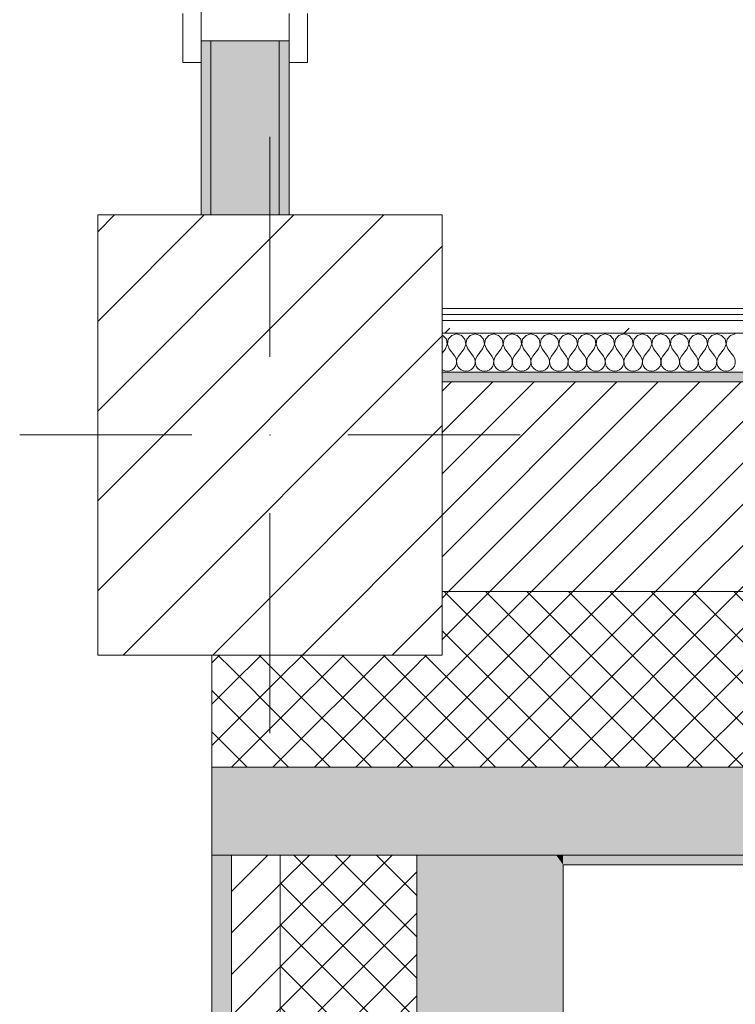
# Model space of a CAD drawing. Header units: millimetres. Extents: x -40968 to 13979, y -19284 to 4746.
# Tile 7 of 113: x -28248 to -27514, y -1842 to -833. Entities that reach past the tile are written whole.
import ezdxf

# ---------------------------------------------------------------- set-up
doc = ezdxf.new("R2010")
doc.units = ezdxf.units.MM
doc.header["$MEASUREMENT"] = 0
doc.linetypes.add('Wipeout_Contour', pattern=[1000, 0, -1000])
for name, color, linetype in [('10_ESTR_Pilars', 7, 'Continuous'), ('12_FAÇ_Façana', 7, 'Continuous'), ('Nuevo_08_E_Envans secs', 7, 'Continuous'), ('Puertas Archicad', 7, 'Continuous')]:
    doc.layers.add(name, color=color, linetype=linetype)
for name, color, linetype, lineweight in [('10_ESTR_Pilars_Pluma_Nº__20', 1, 'Continuous', 5), ('10_ESTR_Pilars_Pluma_Nº__28', 7, 'Continuous', 20), ('10_ESTR_Pilars_Pluma_Nº__42', 8, 'Continuous', 25), ('12_FAÇ_Façana_Pluma_Nº__2', 8, 'Continuous', 5), ('12_FAÇ_Façana_Pluma_Nº__7', 7, 'Continuous', 5), ('Nuevo_08_E_Envans secs_Pluma_Nº__1', 7, 'Continuous', 5), ('Puertas Archicad_Pluma_Nº__1', 7, 'Continuous', 5), ('Puertas Archicad_Pluma_Nº__7', 7, 'Continuous', 5)]:
    doc.layers.add(name, color=color, linetype=linetype, lineweight=lineweight)
for name, color, linetype, lineweight, true_color in [('12_FAÇ_Façana_Pluma_Nº__102', 7, 'Continuous', 5, 0xcccccc), ('12_FAÇ_Façana_Pluma_Nº__174', 7, 'Continuous', 13, 0xe4ad2c), ('12_FAÇ_Façana_Pluma_Nº__176', 7, 'Continuous', 15, 0x93a0c6), ('Nuevo_08_E_Envans secs_Pluma_Nº__102', 7, 'Continuous', 5, 0xcccccc), ('Nuevo_08_E_Envans secs_Pluma_Nº__171', 171, 'Continuous', 13, 0xaaaaff), ('Nuevo_08_E_Envans secs_Pluma_Nº__177', 7, 'Continuous', 15, 0xf7e046), ('Puertas Archicad_Pluma_Nº__3', 7, 'Continuous', 5, 0xa4a4a4)]:
    doc.layers.add(name, color=color, linetype=linetype, lineweight=lineweight, true_color=true_color)
pattern_1 = [(45, (0, 0), (-21.213203, 21.213203), []), (135, (0, 0), (21.213203, 21.213203), [])]
pattern_2 = [(45, (0, 0), (-21.213203, 21.213203), [])]
pattern_3 = [(0, (0, 0), (0, 779.4), [48.75, -401.25]), (0, (225, 389.7), (0, 779.4), [48.75, -401.25]), (60, (0, 0), (-675, 389.7), [48.75, -401.25]), (60, (450, 0), (-675, 389.7), [48.75, -401.25]), (120, (48.75, 0), (675, 389.7), [48.75, -401.25]), (120, (498.75, 0), (675, 389.7), [48.75, -401.25]), (0, (0, 75), (0, 150), [0, -150, 0, -225]), (45, (75, 75), (-106.066, 106.066), [0, -112.5, 0, -187.5])]
pattern_4 = [(45, (0, 0), (-183.8478, 183.8478), [195, -65]), (45, (7e-14, 183.85), (-183.8478, 183.8478), [195, -65])]

# ---------------------------------------------------------------- blocks, each defined once
blk = doc.blocks.new('Muro_4_1', base_point=(-28050.8, -1194))
at = {"layer": '12_FAÇ_Façana_Pluma_Nº__102', "linetype": 'Continuous', "lineweight": 0, "true_color": 0xe5e5e5}
for points in [[(-28050.8, -1599), (-28050.8, -1689), (-28030.8, -1689), (-28030.8, -1599)], [(-28030.8, -1599), (-28030.8, -1689), (-27980.8, -1689), (-27980.8, -1599)], [(-27980.8, -1599), (-27980.8, -1689), (-27840.8, -1689), (-27840.8, -1599)], [(-27840.8, -1599), (-27840.8, -1689), (-27698, -1689), (-27762.1, -1599)], [(-27698, -1689), (-25366.4, -1689), (-25366.4, -1599), (-27762.1, -1599)], [(-27690.8, -1699), (-25366.4, -1699), (-25366.4, -1689), (-27690.8, -1689)]]:
    blk.add_hatch(color=254, dxfattribs=at).paths.add_polyline_path(points)
at = {"layer": '12_FAÇ_Façana_Pluma_Nº__174', "linetype": 'Continuous', "lineweight": 13, "true_color": 0xe4ad2c}
h = blk.add_hatch(dxfattribs=at)
h.set_pattern_fill('SATE_Aislamiento_0001', color=42, style=0, pattern_type=2)
h.set_pattern_definition(pattern_1)
h.paths.add_polyline_path([(-27814.9, -1484), (-27844.1, -1484), (-27762.1, -1599), (-25366.4, -1599), (-25366.4, -1419), (-27814.9, -1419)])
h = blk.add_hatch(dxfattribs=at)
h.set_pattern_fill('SATE_Aislamiento_0001', color=42, style=0, pattern_type=2)
h.set_pattern_definition(pattern_1)
h.paths.add_polyline_path([(-28030.8, -1484), (-28050.8, -1484), (-28050.8, -1599), (-28030.8, -1599)])
h = blk.add_hatch(dxfattribs=at)
h.set_pattern_fill('SATE_Aislamiento_0001', color=42, style=0, pattern_type=2)
h.set_pattern_definition(pattern_1)
h.paths.add_polyline_path([(-27980.8, -1484), (-28030.8, -1484), (-28030.8, -1599), (-27980.8, -1599)])
h = blk.add_hatch(dxfattribs=at)
h.set_pattern_fill('SATE_Aislamiento_0001', color=42, style=0, pattern_type=2)
h.set_pattern_definition(pattern_1)
h.paths.add_polyline_path([(-27980.8, -1599), (-27840.8, -1599), (-27840.8, -1488.6), (-27844.1, -1484), (-27980.8, -1484)])
h = blk.add_hatch(dxfattribs=at)
h.set_pattern_fill('SATE_Aislamiento_0001', color=42, style=0, pattern_type=2)
h.set_pattern_definition(pattern_1)
h.paths.add_polyline_path([(-27762.1, -1599), (-27840.8, -1488.6), (-27840.8, -1599)])
at = {"layer": '12_FAÇ_Façana_Pluma_Nº__176', "linetype": 'Continuous', "lineweight": 0, "true_color": 0x495063}
blk.add_hatch(color=251, dxfattribs=at).paths.add_polyline_path([(-25366.4, -1194), (-27814.9, -1194), (-27814.9, -1204), (-25366.4, -1204)])
at = {"layer": '12_FAÇ_Façana_Pluma_Nº__2', "linetype": 'Continuous', "lineweight": 5}
h = blk.add_hatch(dxfattribs=at)
h.set_pattern_fill('Ceramic_0001', color=8, style=0, pattern_type=2)
h.set_pattern_definition(pattern_2)
h.paths.add_polyline_path([(-27814.9, -1419), (-25366.4, -1419), (-25366.4, -1204), (-27814.9, -1204)])
at = {"layer": '12_FAÇ_Façana_Pluma_Nº__7', "color": 7, "linetype": 'Continuous', "lineweight": 5}
for p, q in [((-25366.4, -1204), (-27814.9, -1204)), ((-27814.9, -1419), (-25366.4, -1419)), ((-28030.8, -1599), (-28050.8, -1599)), ((-27980.8, -1599), (-28030.8, -1599)), ((-27840.8, -1599), (-27980.8, -1599)), ((-27762.1, -1599), (-27840.8, -1599)), ((-27762.1, -1599), (-25366.4, -1599)), ((-28030.8, -1689), (-28050.8, -1689)), ((-27980.8, -1689), (-28030.8, -1689)), ((-27840.8, -1689), (-27980.8, -1689)), ((-27698, -1689), (-27840.8, -1689)), ((-27698, -1689), (-25366.4, -1689))]:
    blk.add_line(p, q, dxfattribs=at)
at = {"layer": '12_FAÇ_Façana_Pluma_Nº__7', "color": 7, "linetype": 'Continuous', "lineweight": 5, "flags": 128}
for points in [[(-25366.4, -1194), (-27814.9, -1194)], [(-28050.8, -1484), (-28050.8, -1599)], [(-28050.8, -1599), (-28050.8, -1689)], [(-27690.8, -1699), (-25366.4, -1699)]]:
    blk.add_lwpolyline(points, dxfattribs=at)
blk = doc.blocks.new('Muro_36_1', base_point=(-28050.8, -9965))
at = {"layer": '12_FAÇ_Façana_Pluma_Nº__102', "linetype": 'Continuous', "lineweight": 0, "true_color": 0xe5e5e5}
for points in [[(-27840.8, -1699), (-27690.8, -1699), (-27698, -1689), (-27840.8, -1689)], [(-27698, -1689), (-27690.8, -1699), (-27690.8, -1689)], [(-27690.8, -1699), (-27840.8, -1699), (-27840.8, -6834), (-27817.9, -6834), (-27817.9, -7234), (-27840.8, -7234), (-27840.8, -9965), (-27690.8, -9965)]]:
    blk.add_hatch(color=254, dxfattribs=at).paths.add_polyline_path(points)
at = {"layer": '12_FAÇ_Façana_Pluma_Nº__174', "linetype": 'Continuous', "lineweight": 13, "true_color": 0xe4ad2c}
h = blk.add_hatch(dxfattribs=at)
h.set_pattern_fill('SATE_Aislamiento_0001', color=42, style=0, pattern_type=2)
h.set_pattern_definition(pattern_1)
h.paths.add_polyline_path([(-27840.8, -1689), (-27980.8, -1689), (-27980.8, -6834), (-27840.8, -6834)])
at = {"layer": '12_FAÇ_Façana_Pluma_Nº__176', "linetype": 'Continuous', "lineweight": 0, "true_color": 0x495063}
blk.add_hatch(color=251, dxfattribs=at).paths.add_polyline_path([(-28030.8, -1689), (-28050.8, -1689), (-28050.8, -6834), (-28030.8, -6834)])
at = {"layer": '12_FAÇ_Façana_Pluma_Nº__2', "linetype": 'Continuous', "lineweight": 5}
h = blk.add_hatch(dxfattribs=at)
h.set_pattern_fill('Ceramic_0001', color=8, style=0, pattern_type=2)
h.set_pattern_definition(pattern_2)
h.paths.add_polyline_path([(-27980.8, -1689), (-28030.8, -1689), (-28030.8, -6834), (-27980.8, -6834)])
at = {"layer": '12_FAÇ_Façana_Pluma_Nº__7', "color": 7, "linetype": 'Continuous', "lineweight": 5}
for p, q in [((-28030.8, -1689), (-28050.8, -1689)), ((-28030.8, -1689), (-28030.8, -6834)), ((-27980.8, -1689), (-28030.8, -1689)), ((-27980.8, -1689), (-27980.8, -6834)), ((-27840.8, -1689), (-27980.8, -1689)), ((-27840.8, -1689), (-27840.8, -1699)), ((-27698, -1689), (-27840.8, -1689)), ((-27840.8, -1699), (-27840.8, -6834))]:
    blk.add_line(p, q, dxfattribs=at)
at = {"layer": '12_FAÇ_Façana_Pluma_Nº__7', "color": 7, "linetype": 'Continuous', "lineweight": 5, "flags": 128}
for points in [[(-28050.8, -1689), (-28050.8, -6834)], [(-27690.8, -9965), (-27690.8, -1699)]]:
    blk.add_lwpolyline(points, dxfattribs=at)
blk = doc.blocks.new('Puerta Doble 27')
at = {"layer": 'Puertas Archicad', "linetype": 'Continuous', "lineweight": 0, "true_color": 0xffffff}
h = blk.add_hatch(dxfattribs=at)
h.set_pattern_fill('Hormigón_en_Masa_0001', style=0, pattern_type=2)
h.set_pattern_definition(pattern_3)
h.paths.add_polyline_path([(-722, 0), (-722, 19), (-772, 19), (-772, 0)])
h = blk.add_hatch(dxfattribs=at)
h.set_pattern_fill('Hormigón_en_Masa_0001', style=0, pattern_type=2)
h.set_pattern_definition(pattern_3)
h.paths.add_polyline_path([(-722, -109), (-722, -90), (-772, -90), (-772, -109)])
at = {"layer": 'Puertas Archicad_Pluma_Nº__1', "color": 7, "linetype": 'Continuous', "lineweight": 5}
for p, q in [((-722, 0), (-750, 0)), ((-750, 0), (-750, -90)), ((-750, -90), (-710, -90))]:
    blk.add_line(p, q, dxfattribs=at)
at = {"layer": 'Puertas Archicad_Pluma_Nº__3', "color": 253, "linetype": 'Continuous', "lineweight": 5, "true_color": 0xa4a4a4}
for p, q in [((-772, 0), (-772, 19)), ((-772, 19), (-722, 19)), ((-722, 0), (-772, 0)), ((-772, -109), (-772, -90)), ((-772, -90), (-722, -90)), ((-722, -109), (-772, -109))]:
    blk.add_line(p, q, dxfattribs=at)
at = {"layer": 'Puertas Archicad_Pluma_Nº__7', "color": 7, "linetype": 'Continuous', "lineweight": 5}
for p, q in [((-750, 0), (-772, 0)), ((-750, 0), (-772, 0)), ((-750, 0), (-750, -10)), ((-750, 0), (-750, -10)), ((-750, -10), (-750, -80)), ((-750, -10), (-750, -80)), ((-750, -80), (-750, -90)), ((-750, -80), (-750, -90)), ((-750, -90), (-772, -90)), ((-750, -90), (-772, -90))]:
    blk.add_line(p, q, dxfattribs=at)
blk = doc.blocks.new('Muro_61_1', base_point=(-27971.8, -1194))
at = {"layer": '12_FAÇ_Façana_Pluma_Nº__102', "linetype": 'Continuous', "lineweight": 0, "true_color": 0xe5e5e5}
blk.add_hatch(color=254, dxfattribs=at).paths.add_polyline_path([(-27981.8, -854.6), (-28051.8, -854.6), (-28051.8, -1033), (-27981.8, -1033)])
at = {"layer": '12_FAÇ_Façana_Pluma_Nº__176', "linetype": 'Continuous', "lineweight": 0, "true_color": 0x495063}
for points in [[(-28061.8, -1033), (-28051.8, -1033), (-28051.8, -854.6), (-28061.8, -854.6)], [(-27981.8, -854.6), (-27981.8, -1033), (-27971.8, -1033), (-27971.8, -854.6)]]:
    blk.add_hatch(color=251, dxfattribs=at).paths.add_polyline_path(points)
at = {"layer": '12_FAÇ_Façana_Pluma_Nº__7', "color": 7, "linetype": 'Continuous', "lineweight": 5}
for p, q in [((-28061.8, -854.6), (-28061.8, -876.6)), ((-28051.8, -854.6), (-28061.8, -854.6)), ((-28051.8, -854.6), (-28051.8, -1033)), ((-27981.8, -854.6), (-28051.8, -854.6)), ((-27981.8, -1033), (-27981.8, -854.6)), ((-27971.8, -854.6), (-27981.8, -854.6)), ((-27971.8, -854.6), (-27971.8, -876.6))]:
    blk.add_line(p, q, dxfattribs=at)
at = {"layer": '12_FAÇ_Façana_Pluma_Nº__7', "color": 7, "linetype": 'Continuous', "lineweight": 5, "flags": 128}
for points in [[(-28061.8, -854.6), (-28061.8, -1033)], [(-27971.8, -1033), (-27971.8, -854.6)]]:
    blk.add_lwpolyline(points, dxfattribs=at)
at = {"layer": 'Puertas Archicad', "color": 253, "linetype": 'Continuous', "lineweight": 5, "true_color": 0xa4a4a6, "xscale": -1, "zscale": 1000, "rotation": 270.0000000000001}
blk.add_blockref('Puerta Doble 27', (-27971.8, -104.6), dxfattribs=at)
blk = doc.blocks.new('*X489')
at = {"layer": 'Nuevo_08_E_Envans secs_Pluma_Nº__102', "color": 254, "linetype": 'Continuous', "lineweight": 5, "true_color": 0xcccccc}
for p, q in [((-27814, -1156.4), (-27814.9, -1156.1)), ((-27810.5, -1160.2), (-27814, -1156.4)), ((-27809.6, -1165.3), (-27810.5, -1160.2)), ((-27808.5, -1160.2), (-27809.5, -1165.3)), ((-27805, -1156.4), (-27808.5, -1160.2)), ((-27800, -1154.9), (-27805, -1156.4)), ((-27795, -1156.4), (-27800, -1154.9)), ((-27791.5, -1160.2), (-27795, -1156.4)), ((-27790.5, -1165.3), (-27791.5, -1160.2)), ((-27789.5, -1160.2), (-27790.4, -1165.3)), ((-27786, -1156.4), (-27789.5, -1160.2)), ((-27781, -1154.9), (-27786, -1156.4)), ((-27775.9, -1156.4), (-27781, -1154.9)), ((-27772.4, -1160.2), (-27775.9, -1156.4)), ((-27771.5, -1165.3), (-27772.4, -1160.2)), ((-27770.4, -1160.2), (-27771.4, -1165.3)), ((-27766.9, -1156.4), (-27770.4, -1160.2)), ((-27761.9, -1154.9), (-27766.9, -1156.4)), ((-27756.9, -1156.4), (-27761.9, -1154.9)), ((-27753.4, -1160.2), (-27756.9, -1156.4)), ((-27752.4, -1165.3), (-27753.4, -1160.2)), ((-27751.4, -1160.2), (-27752.3, -1165.3)), ((-27747.9, -1156.4), (-27751.4, -1160.2)), ((-27742.9, -1154.9), (-27747.9, -1156.4)), ((-27737.9, -1156.4), (-27742.9, -1154.9)), ((-27734.3, -1160.2), (-27737.9, -1156.4)), ((-27733.4, -1165.3), (-27734.3, -1160.2)), ((-27732.3, -1160.2), (-27733.3, -1165.3)), ((-27728.8, -1156.4), (-27732.3, -1160.2)), ((-27723.8, -1154.9), (-27728.8, -1156.4)), ((-27718.8, -1156.4), (-27723.8, -1154.9)), ((-27715.3, -1160.2), (-27718.8, -1156.4)), ((-27714.3, -1165.3), (-27715.3, -1160.2)), ((-27713.3, -1160.2), (-27714.2, -1165.3)), ((-27709.8, -1156.4), (-27713.3, -1160.2)), ((-27704.8, -1154.9), (-27709.8, -1156.4)), ((-27699.8, -1156.4), (-27704.8, -1154.9)), ((-27696.2, -1160.2), (-27699.8, -1156.4)), ((-27695.3, -1165.3), (-27696.2, -1160.2)), ((-27694.2, -1160.2), (-27695.2, -1165.3)), ((-27690.7, -1156.4), (-27694.2, -1160.2)), ((-27685.7, -1154.9), (-27690.7, -1156.4)), ((-27680.7, -1156.4), (-27685.7, -1154.9)), ((-27677.2, -1160.2), (-27680.7, -1156.4)), ((-27676.2, -1165.3), (-27677.2, -1160.2)), ((-27675.2, -1160.2), (-27676.2, -1165.3)), ((-27671.7, -1156.4), (-27675.2, -1160.2)), ((-27666.7, -1154.9), (-27671.7, -1156.4)), ((-27661.7, -1156.4), (-27666.7, -1154.9)), ((-27658.1, -1160.2), (-27661.7, -1156.4)), ((-27657.2, -1165.3), (-27658.1, -1160.2)), ((-27656.1, -1160.2), (-27657.1, -1165.3)), ((-27652.6, -1156.4), (-27656.1, -1160.2)), ((-27647.6, -1154.9), (-27652.6, -1156.4)), ((-27642.6, -1156.4), (-27647.6, -1154.9)), ((-27639.1, -1160.2), (-27642.6, -1156.4)), ((-27638.1, -1165.3), (-27639.1, -1160.2)), ((-27637.1, -1160.2), (-27638.1, -1165.3)), ((-27633.6, -1156.4), (-27637.1, -1160.2)), ((-27628.6, -1154.9), (-27633.6, -1156.4)), ((-27623.6, -1156.4), (-27628.6, -1154.9)), ((-27620.1, -1160.2), (-27623.6, -1156.4)), ((-27619.1, -1165.3), (-27620.1, -1160.2)), ((-27618, -1160.2), (-27619, -1165.3)), ((-27614.5, -1156.4), (-27618, -1160.2)), ((-27609.5, -1154.9), (-27614.5, -1156.4)), ((-27604.5, -1156.4), (-27609.5, -1154.9)), ((-27601, -1160.2), (-27604.5, -1156.4)), ((-27600, -1165.3), (-27601, -1160.2)), ((-27599, -1160.2), (-27600, -1165.3)), ((-27595.5, -1156.4), (-27599, -1160.2)), ((-27590.5, -1154.9), (-27595.5, -1156.4)), ((-27585.5, -1156.4), (-27590.5, -1154.9)), ((-27582, -1160.2), (-27585.5, -1156.4)), ((-27581, -1165.3), (-27582, -1160.2)), ((-27579.9, -1160.2), (-27580.9, -1165.3)), ((-27576.4, -1156.4), (-27579.9, -1160.2)), ((-27571.4, -1154.9), (-27576.4, -1156.4)), ((-27566.4, -1156.4), (-27571.4, -1154.9)), ((-27562.9, -1160.2), (-27566.4, -1156.4)), ((-27561.9, -1165.3), (-27562.9, -1160.2)), ((-27560.9, -1160.2), (-27561.9, -1165.3)), ((-27557.4, -1156.4), (-27560.9, -1160.2)), ((-27552.4, -1154.9), (-27557.4, -1156.4)), ((-27547.4, -1156.4), (-27552.4, -1154.9)), ((-27543.9, -1160.2), (-27547.4, -1156.4)), ((-27542.9, -1165.3), (-27543.9, -1160.2)), ((-27541.9, -1160.2), (-27542.8, -1165.3)), ((-27538.3, -1156.4), (-27541.9, -1160.2)), ((-27533.3, -1154.9), (-27538.3, -1156.4)), ((-27528.3, -1156.4), (-27533.3, -1154.9)), ((-27524.8, -1160.2), (-27528.3, -1156.4)), ((-27523.8, -1165.3), (-27524.8, -1160.2)), ((-27522.8, -1160.2), (-27523.8, -1165.3)), ((-27519.3, -1156.4), (-27522.8, -1160.2)), ((-27514.3, -1154.9), (-27519.3, -1156.4)), ((-27811.4, -1170.2), (-27814.9, -1174.8)), ((-27811.4, -1170.2), (-27809.6, -1165.3)), ((-27809.5, -1165.3), (-27807.6, -1170.2)), ((-27807.6, -1170.2), (-27801.9, -1177.8)), ((-27792.4, -1170.2), (-27798.1, -1177.8)), ((-27792.4, -1170.2), (-27790.5, -1165.3)), ((-27790.4, -1165.3), (-27788.6, -1170.2)), ((-27788.6, -1170.2), (-27782.9, -1177.8)), ((-27773.3, -1170.2), (-27779, -1177.8)), ((-27773.3, -1170.2), (-27771.5, -1165.3)), ((-27771.4, -1165.3), (-27769.5, -1170.2)), ((-27769.5, -1170.2), (-27763.8, -1177.8)), ((-27754.3, -1170.2), (-27760, -1177.8)), ((-27754.3, -1170.2), (-27752.4, -1165.3)), ((-27752.3, -1165.3), (-27750.5, -1170.2)), ((-27750.5, -1170.2), (-27744.8, -1177.8)), ((-27735.2, -1170.2), (-27741, -1177.8)), ((-27735.2, -1170.2), (-27733.4, -1165.3)), ((-27733.3, -1165.3), (-27731.4, -1170.2)), ((-27731.4, -1170.2), (-27725.7, -1177.8)), ((-27716.2, -1170.2), (-27721.9, -1177.8)), ((-27716.2, -1170.2), (-27714.3, -1165.3)), ((-27714.2, -1165.3), (-27712.4, -1170.2)), ((-27712.4, -1170.2), (-27706.7, -1177.8)), ((-27697.1, -1170.2), (-27702.9, -1177.8)), ((-27697.1, -1170.2), (-27695.3, -1165.3)), ((-27695.2, -1165.3), (-27693.3, -1170.2)), ((-27693.3, -1170.2), (-27687.6, -1177.8)), ((-27678.1, -1170.2), (-27683.8, -1177.8)), ((-27678.1, -1170.2), (-27676.2, -1165.3)), ((-27676.2, -1165.3), (-27674.3, -1170.2)), ((-27674.3, -1170.2), (-27668.6, -1177.8)), ((-27659, -1170.2), (-27664.8, -1177.8)), ((-27659, -1170.2), (-27657.2, -1165.3)), ((-27657.1, -1165.3), (-27655.2, -1170.2)), ((-27655.2, -1170.2), (-27649.5, -1177.8)), ((-27640, -1170.2), (-27645.7, -1177.8)), ((-27640, -1170.2), (-27638.1, -1165.3)), ((-27638.1, -1165.3), (-27636.2, -1170.2)), ((-27636.2, -1170.2), (-27630.5, -1177.8)), ((-27621, -1170.2), (-27626.7, -1177.8)), ((-27621, -1170.2), (-27619.1, -1165.3)), ((-27619, -1165.3), (-27617.1, -1170.2)), ((-27617.1, -1170.2), (-27611.4, -1177.8)), ((-27601.9, -1170.2), (-27607.6, -1177.8)), ((-27601.9, -1170.2), (-27600, -1165.3)), ((-27600, -1165.3), (-27598.1, -1170.2)), ((-27598.1, -1170.2), (-27592.4, -1177.8)), ((-27582.9, -1170.2), (-27588.6, -1177.8)), ((-27582.9, -1170.2), (-27581, -1165.3)), ((-27580.9, -1165.3), (-27579, -1170.2)), ((-27579, -1170.2), (-27573.3, -1177.8)), ((-27563.8, -1170.2), (-27569.5, -1177.8)), ((-27563.8, -1170.2), (-27561.9, -1165.3)), ((-27561.9, -1165.3), (-27560, -1170.2)), ((-27560, -1170.2), (-27554.3, -1177.8)), ((-27544.8, -1170.2), (-27550.5, -1177.8)), ((-27544.8, -1170.2), (-27542.9, -1165.3)), ((-27542.8, -1165.3), (-27541, -1170.2)), ((-27541, -1170.2), (-27535.2, -1177.8)), ((-27525.7, -1170.2), (-27531.4, -1177.8)), ((-27525.7, -1170.2), (-27523.8, -1165.3)), ((-27523.8, -1165.3), (-27521.9, -1170.2)), ((-27521.9, -1170.2), (-27516.2, -1177.8)), ((-27800.6, -1180.1), (-27801.9, -1177.8)), ((-27800, -1182.6), (-27800.6, -1180.1)), ((-27799.4, -1180.1), (-27800, -1182.6)), ((-27798.1, -1177.8), (-27799.4, -1180.1)), ((-27781.6, -1180.1), (-27782.9, -1177.8)), ((-27781, -1182.6), (-27781.6, -1180.1)), ((-27780.3, -1180.1), (-27780.9, -1182.6)), ((-27779, -1177.8), (-27780.3, -1180.1)), ((-27762.5, -1180.1), (-27763.8, -1177.8)), ((-27761.9, -1182.6), (-27762.5, -1180.1)), ((-27761.3, -1180.1), (-27761.9, -1182.6)), ((-27760, -1177.8), (-27761.3, -1180.1)), ((-27743.5, -1180.1), (-27744.8, -1177.8)), ((-27742.9, -1182.6), (-27743.5, -1180.1)), ((-27742.2, -1180.1), (-27742.8, -1182.6)), ((-27741, -1177.8), (-27742.2, -1180.1)), ((-27724.4, -1180.1), (-27725.7, -1177.8)), ((-27723.8, -1182.6), (-27724.4, -1180.1)), ((-27723.2, -1180.1), (-27723.8, -1182.6)), ((-27721.9, -1177.8), (-27723.2, -1180.1)), ((-27705.4, -1180.1), (-27706.7, -1177.8)), ((-27704.8, -1182.6), (-27705.4, -1180.1)), ((-27704.1, -1180.1), (-27704.7, -1182.6)), ((-27702.9, -1177.8), (-27704.1, -1180.1)), ((-27686.3, -1180.1), (-27687.6, -1177.8)), ((-27685.8, -1182.6), (-27686.3, -1180.1)), ((-27685.1, -1180.1), (-27685.7, -1182.6)), ((-27683.8, -1177.8), (-27685.1, -1180.1)), ((-27667.3, -1180.1), (-27668.6, -1177.8)), ((-27666.7, -1182.6), (-27667.3, -1180.1)), ((-27666, -1180.1), (-27666.6, -1182.6)), ((-27664.8, -1177.8), (-27666, -1180.1)), ((-27648.3, -1180.1), (-27649.5, -1177.8)), ((-27647.7, -1182.6), (-27648.3, -1180.1)), ((-27647, -1180.1), (-27647.6, -1182.6)), ((-27645.7, -1177.8), (-27647, -1180.1)), ((-27629.2, -1180.1), (-27630.5, -1177.8)), ((-27628.6, -1182.6), (-27629.2, -1180.1)), ((-27627.9, -1180.1), (-27628.5, -1182.6)), ((-27626.7, -1177.8), (-27627.9, -1180.1)), ((-27610.2, -1180.1), (-27611.4, -1177.8)), ((-27609.6, -1182.6), (-27610.2, -1180.1)), ((-27608.9, -1180.1), (-27609.5, -1182.6)), ((-27607.6, -1177.8), (-27608.9, -1180.1)), ((-27591.1, -1180.1), (-27592.4, -1177.8)), ((-27590.5, -1182.6), (-27591.1, -1180.1)), ((-27589.8, -1180.1), (-27590.4, -1182.6)), ((-27588.6, -1177.8), (-27589.8, -1180.1)), ((-27572.1, -1180.1), (-27573.3, -1177.8)), ((-27571.5, -1182.6), (-27572.1, -1180.1)), ((-27570.8, -1180.1), (-27571.4, -1182.6)), ((-27569.5, -1177.8), (-27570.8, -1180.1)), ((-27553, -1180.1), (-27554.3, -1177.8)), ((-27552.4, -1182.6), (-27553, -1180.1)), ((-27551.7, -1180.1), (-27552.3, -1182.6)), ((-27550.5, -1177.8), (-27551.7, -1180.1)), ((-27534, -1180.1), (-27535.2, -1177.8)), ((-27533.4, -1182.6), (-27534, -1180.1)), ((-27532.7, -1180.1), (-27533.3, -1182.6)), ((-27531.4, -1177.8), (-27532.7, -1180.1)), ((-27514.9, -1180.1), (-27516.2, -1177.8)), ((-27514.3, -1182.6), (-27514.9, -1180.1)), ((-27804.5, -1191.6), (-27802.5, -1189.9)), ((-27802.5, -1189.9), (-27801, -1187.8)), ((-27801, -1187.8), (-27800.2, -1185.3)), ((-27800.2, -1185.3), (-27800, -1182.6)), ((-27800, -1182.6), (-27799.8, -1185.3)), ((-27799.8, -1185.3), (-27799, -1187.8)), ((-27799, -1187.8), (-27797.5, -1189.9)), ((-27797.5, -1189.9), (-27795.5, -1191.6)), ((-27785.5, -1191.6), (-27783.4, -1189.9)), ((-27783.4, -1189.9), (-27782, -1187.8)), ((-27782, -1187.8), (-27781.1, -1185.3)), ((-27781.1, -1185.3), (-27781, -1182.6)), ((-27780.9, -1182.6), (-27780.8, -1185.3)), ((-27780.8, -1185.3), (-27779.9, -1187.8)), ((-27779.9, -1187.8), (-27778.5, -1189.9)), ((-27778.5, -1189.9), (-27776.4, -1191.6)), ((-27766.4, -1191.6), (-27764.4, -1189.9)), ((-27764.4, -1189.9), (-27762.9, -1187.8)), ((-27762.9, -1187.8), (-27762.1, -1185.3)), ((-27762.1, -1185.3), (-27761.9, -1182.6)), ((-27761.9, -1182.6), (-27761.7, -1185.3)), ((-27761.7, -1185.3), (-27760.9, -1187.8)), ((-27760.9, -1187.8), (-27759.4, -1189.9)), ((-27759.4, -1189.9), (-27757.4, -1191.6)), ((-27747.4, -1191.6), (-27745.4, -1189.9)), ((-27745.4, -1189.9), (-27743.9, -1187.8)), ((-27743.9, -1187.8), (-27743, -1185.3)), ((-27743, -1185.3), (-27742.9, -1182.6)), ((-27742.8, -1182.6), (-27742.7, -1185.3)), ((-27742.7, -1185.3), (-27741.9, -1187.8)), ((-27741.9, -1187.8), (-27740.4, -1189.9)), ((-27740.4, -1189.9), (-27738.3, -1191.6)), ((-27728.3, -1191.6), (-27726.3, -1189.9)), ((-27726.3, -1189.9), (-27724.8, -1187.8)), ((-27724.8, -1187.8), (-27724, -1185.3)), ((-27724, -1185.3), (-27723.8, -1182.6)), ((-27723.8, -1182.6), (-27723.6, -1185.3)), ((-27723.6, -1185.3), (-27722.8, -1187.8)), ((-27722.8, -1187.8), (-27721.3, -1189.9)), ((-27721.3, -1189.9), (-27719.3, -1191.6)), ((-27709.3, -1191.6), (-27707.3, -1189.9)), ((-27707.3, -1189.9), (-27705.8, -1187.8)), ((-27705.8, -1187.8), (-27704.9, -1185.3)), ((-27704.9, -1185.3), (-27704.8, -1182.6)), ((-27704.7, -1182.6), (-27704.6, -1185.3)), ((-27704.6, -1185.3), (-27703.8, -1187.8)), ((-27703.8, -1187.8), (-27702.3, -1189.9)), ((-27702.3, -1189.9), (-27700.2, -1191.6)), ((-27690.2, -1191.6), (-27688.2, -1189.9)), ((-27688.2, -1189.9), (-27686.7, -1187.8)), ((-27686.7, -1187.8), (-27685.9, -1185.3)), ((-27685.9, -1185.3), (-27685.8, -1182.6)), ((-27685.7, -1182.6), (-27685.5, -1185.3)), ((-27685.5, -1185.3), (-27684.7, -1187.8)), ((-27684.7, -1187.8), (-27683.2, -1189.9)), ((-27683.2, -1189.9), (-27681.2, -1191.6)), ((-27671.2, -1191.6), (-27669.2, -1189.9)), ((-27669.2, -1189.9), (-27667.7, -1187.8)), ((-27667.7, -1187.8), (-27666.8, -1185.3)), ((-27666.8, -1185.3), (-27666.7, -1182.6)), ((-27666.6, -1182.6), (-27666.5, -1185.3)), ((-27666.5, -1185.3), (-27665.7, -1187.8)), ((-27665.7, -1187.8), (-27664.2, -1189.9)), ((-27664.2, -1189.9), (-27662.1, -1191.6)), ((-27652.1, -1191.6), (-27650.1, -1189.9)), ((-27650.1, -1189.9), (-27648.6, -1187.8)), ((-27648.6, -1187.8), (-27647.8, -1185.3)), ((-27647.8, -1185.3), (-27647.7, -1182.6)), ((-27647.6, -1182.6), (-27647.5, -1185.3)), ((-27647.5, -1185.3), (-27646.6, -1187.8)), ((-27646.6, -1187.8), (-27645.1, -1189.9)), ((-27645.1, -1189.9), (-27643.1, -1191.6)), ((-27633.1, -1191.6), (-27631.1, -1189.9)), ((-27631.1, -1189.9), (-27629.6, -1187.8)), ((-27629.6, -1187.8), (-27628.7, -1185.3)), ((-27628.7, -1185.3), (-27628.6, -1182.6)), ((-27628.5, -1182.6), (-27628.4, -1185.3)), ((-27628.4, -1185.3), (-27627.6, -1187.8)), ((-27627.6, -1187.8), (-27626.1, -1189.9)), ((-27626.1, -1189.9), (-27624.1, -1191.6)), ((-27614, -1191.6), (-27612, -1189.9)), ((-27612, -1189.9), (-27610.5, -1187.8)), ((-27610.5, -1187.8), (-27609.7, -1185.3)), ((-27609.7, -1185.3), (-27609.6, -1182.6)), ((-27609.5, -1182.6), (-27609.4, -1185.3)), ((-27609.4, -1185.3), (-27608.5, -1187.8)), ((-27608.5, -1187.8), (-27607, -1189.9)), ((-27607, -1189.9), (-27605, -1191.6)), ((-27595, -1191.6), (-27593, -1189.9)), ((-27593, -1189.9), (-27591.5, -1187.8)), ((-27591.5, -1187.8), (-27590.6, -1185.3)), ((-27590.6, -1185.3), (-27590.5, -1182.6)), ((-27590.4, -1182.6), (-27590.3, -1185.3)), ((-27590.3, -1185.3), (-27589.5, -1187.8)), ((-27589.5, -1187.8), (-27588, -1189.9)), ((-27588, -1189.9), (-27586, -1191.6)), ((-27575.9, -1191.6), (-27573.9, -1189.9)), ((-27573.9, -1189.9), (-27572.4, -1187.8)), ((-27572.4, -1187.8), (-27571.6, -1185.3)), ((-27571.6, -1185.3), (-27571.5, -1182.6)), ((-27571.4, -1182.6), (-27571.3, -1185.3)), ((-27571.3, -1185.3), (-27570.4, -1187.8)), ((-27570.4, -1187.8), (-27568.9, -1189.9)), ((-27568.9, -1189.9), (-27566.9, -1191.6)), ((-27556.9, -1191.6), (-27554.9, -1189.9)), ((-27554.9, -1189.9), (-27553.4, -1187.8)), ((-27553.4, -1187.8), (-27552.5, -1185.3)), ((-27552.5, -1185.3), (-27552.4, -1182.6)), ((-27552.3, -1182.6), (-27552.2, -1185.3)), ((-27552.2, -1185.3), (-27551.4, -1187.8)), ((-27551.4, -1187.8), (-27549.9, -1189.9)), ((-27549.9, -1189.9), (-27547.9, -1191.6)), ((-27537.9, -1191.6), (-27535.8, -1189.9)), ((-27535.8, -1189.9), (-27534.3, -1187.8)), ((-27534.3, -1187.8), (-27533.5, -1185.3)), ((-27533.5, -1185.3), (-27533.4, -1182.6)), ((-27533.3, -1182.6), (-27533.2, -1185.3)), ((-27533.2, -1185.3), (-27532.3, -1187.8)), ((-27532.3, -1187.8), (-27530.8, -1189.9)), ((-27530.8, -1189.9), (-27528.8, -1191.6)), ((-27518.8, -1191.6), (-27516.8, -1189.9)), ((-27516.8, -1189.9), (-27515.3, -1187.8)), ((-27515.3, -1187.8), (-27514.5, -1185.3)), ((-27514.5, -1185.3), (-27514.3, -1182.6)), ((-27814.9, -1191.3), (-27814.5, -1191.6)), ((-27814.5, -1191.6), (-27812.1, -1192.7)), ((-27812.1, -1192.7), (-27809.5, -1193)), ((-27809.5, -1193), (-27806.9, -1192.7)), ((-27806.9, -1192.7), (-27804.5, -1191.6)), ((-27795.5, -1191.6), (-27793.1, -1192.7)), ((-27793.1, -1192.7), (-27790.5, -1193)), ((-27790.5, -1193), (-27787.9, -1192.7)), ((-27787.9, -1192.7), (-27785.5, -1191.6)), ((-27776.4, -1191.6), (-27774, -1192.7)), ((-27774, -1192.7), (-27771.4, -1193)), ((-27771.4, -1193), (-27768.8, -1192.7)), ((-27768.8, -1192.7), (-27766.4, -1191.6)), ((-27757.4, -1191.6), (-27755, -1192.7)), ((-27755, -1192.7), (-27752.4, -1193)), ((-27752.4, -1193), (-27749.8, -1192.7)), ((-27749.8, -1192.7), (-27747.4, -1191.6)), ((-27738.3, -1191.6), (-27735.9, -1192.7)), ((-27735.9, -1192.7), (-27733.3, -1193)), ((-27733.3, -1193), (-27730.7, -1192.7)), ((-27730.7, -1192.7), (-27728.3, -1191.6)), ((-27719.3, -1191.6), (-27716.9, -1192.7)), ((-27716.9, -1192.7), (-27714.3, -1193)), ((-27714.3, -1193), (-27711.7, -1192.7)), ((-27711.7, -1192.7), (-27709.3, -1191.6)), ((-27700.2, -1191.6), (-27697.8, -1192.7)), ((-27697.8, -1192.7), (-27695.2, -1193)), ((-27695.2, -1193), (-27692.6, -1192.7)), ((-27692.6, -1192.7), (-27690.2, -1191.6)), ((-27681.2, -1191.6), (-27678.8, -1192.7)), ((-27678.8, -1192.7), (-27676.2, -1193)), ((-27676.2, -1193), (-27673.6, -1192.7)), ((-27673.6, -1192.7), (-27671.2, -1191.6)), ((-27662.1, -1191.6), (-27659.7, -1192.7)), ((-27659.7, -1192.7), (-27657.1, -1193)), ((-27657.1, -1193), (-27654.5, -1192.7)), ((-27654.5, -1192.7), (-27652.1, -1191.6)), ((-27643.1, -1191.6), (-27640.7, -1192.7)), ((-27640.7, -1192.7), (-27638.1, -1193)), ((-27638.1, -1193), (-27635.5, -1192.7)), ((-27635.5, -1192.7), (-27633.1, -1191.6)), ((-27624.1, -1191.6), (-27621.7, -1192.7)), ((-27621.7, -1192.7), (-27619, -1193)), ((-27619, -1193), (-27616.4, -1192.7)), ((-27616.4, -1192.7), (-27614, -1191.6)), ((-27605, -1191.6), (-27602.6, -1192.7)), ((-27602.6, -1192.7), (-27600, -1193)), ((-27600, -1193), (-27597.4, -1192.7)), ((-27597.4, -1192.7), (-27595, -1191.6)), ((-27586, -1191.6), (-27583.6, -1192.7)), ((-27583.6, -1192.7), (-27581, -1193)), ((-27581, -1193), (-27578.3, -1192.7)), ((-27578.3, -1192.7), (-27575.9, -1191.6)), ((-27566.9, -1191.6), (-27564.5, -1192.7)), ((-27564.5, -1192.7), (-27561.9, -1193)), ((-27561.9, -1193), (-27559.3, -1192.7)), ((-27559.3, -1192.7), (-27556.9, -1191.6)), ((-27547.9, -1191.6), (-27545.5, -1192.7)), ((-27545.5, -1192.7), (-27542.9, -1193)), ((-27542.9, -1193), (-27540.3, -1192.7)), ((-27540.3, -1192.7), (-27537.9, -1191.6)), ((-27528.8, -1191.6), (-27526.4, -1192.7)), ((-27526.4, -1192.7), (-27523.8, -1193)), ((-27523.8, -1193), (-27521.2, -1192.7)), ((-27521.2, -1192.7), (-27518.8, -1191.6))]:
    blk.add_line(p, q, dxfattribs=at)
blk = doc.blocks.new('Muro_149_1', base_point=(-27904.8, -1129))
at = {"layer": 'Nuevo_08_E_Envans secs_Pluma_Nº__1', "color": 7, "linetype": 'Continuous', "lineweight": 5, "flags": 128}
blk.add_lwpolyline([(-27814.9, -1194), (-25366.4, -1194)], dxfattribs=at)
at = {"color": 254, "linetype": 'Wipeout_Contour', "lineweight": 0, "ltscale": 106459.231797}
blk.add_wipeout([(-25366.4, -1129), (-27814.9, -1129), (-27814.9, -1135), (-25366.4, -1135)], dxfattribs=at).dxf.layer = 'Nuevo_08_E_Envans secs'
at = {"color": 254, "linetype": 'Wipeout_Contour', "lineweight": 0, "ltscale": 106461.894841}
blk.add_wipeout([(-25366.4, -1141), (-27814.9, -1141), (-27814.9, -1154), (-25366.4, -1154)], dxfattribs=at).dxf.layer = 'Nuevo_08_E_Envans secs'
at = {"layer": 'Nuevo_08_E_Envans secs_Pluma_Nº__171', "linetype": 'Continuous', "lineweight": 13, "true_color": 0xaaaaff}
h = blk.add_hatch(dxfattribs=at)
h.set_pattern_fill('Panellat_HPL_0001', color=161, style=0, pattern_type=2)
h.set_pattern_definition(pattern_4)
h.paths.add_polyline_path([(-25366.4, -1129), (-27814.9, -1129), (-27814.9, -1135), (-25366.4, -1135)])
at = {"layer": 'Nuevo_08_E_Envans secs_Pluma_Nº__177', "linetype": 'Continuous', "lineweight": 15, "true_color": 0xf7e046}
h = blk.add_hatch(dxfattribs=at)
h.set_pattern_fill('Panellat_HPL_0001', color=53, style=0, pattern_type=2)
h.set_pattern_definition(pattern_4)
h.paths.add_polyline_path([(-25366.4, -1141), (-27814.9, -1141), (-27814.9, -1154), (-25366.4, -1154)])
at = {"layer": 'Nuevo_08_E_Envans secs_Pluma_Nº__1', "color": 7, "linetype": 'Continuous', "lineweight": 5}
for p, q in [((-25366.4, -1135), (-27814.9, -1135)), ((-25366.4, -1141), (-27814.9, -1141)), ((-25366.4, -1154), (-27814.9, -1154))]:
    blk.add_line(p, q, dxfattribs=at)
at = {"layer": 'Nuevo_08_E_Envans secs_Pluma_Nº__1', "color": 7, "linetype": 'Continuous', "lineweight": 5, "flags": 128}
blk.add_lwpolyline([(-25366.4, -1129), (-27814.9, -1129)], dxfattribs=at)
at = {"layer": 'Nuevo_08_E_Envans secs', "color": 7, "lineweight": 20}
blk.add_blockref('*X489', (0, 0), dxfattribs=at)
blk = doc.blocks.new('Pilar_38_1', base_point=(-27991.4, -1258.5))
at = {"color": 254, "linetype": 'Wipeout_Contour', "lineweight": 0, "ltscale": 112082.355411}
blk.add_wipeout([(-28167.9, -1484), (-27814.9, -1484), (-27814.9, -1033), (-28167.9, -1033)], dxfattribs=at).dxf.layer = '10_ESTR_Pilars'
at = {"layer": '10_ESTR_Pilars_Pluma_Nº__42', "linetype": 'Continuous', "lineweight": 25}
h = blk.add_hatch(dxfattribs=at)
h.set_pattern_fill('00_GCT_trama_45º_e1_400__05', color=8, style=0, pattern_type=2)
h.set_pattern_definition([(45, (0, 0), (-45.96194, 45.96194), [])])
h.paths.add_polyline_path([(-28167.9, -1484), (-27814.9, -1484), (-27814.9, -1033), (-28167.9, -1033)])
at = {"layer": '10_ESTR_Pilars_Pluma_Nº__20', "color": 1, "linetype": 'Continuous', "lineweight": 5}
for p, q in [((-27991.4, -1178.5), (-27991.4, -953)), ((-28071.4, -1258.5), (-28247.9, -1258.5)), ((-27911.4, -1258.5), (-27734.9, -1258.5)), ((-27991.4, -1338.5), (-27991.4, -1564))]:
    blk.add_line(p, q, dxfattribs=at)
blk.add_point((-27991.4, -1258.5), dxfattribs=at)
at = {"layer": '10_ESTR_Pilars_Pluma_Nº__28', "color": 7, "linetype": 'Continuous', "lineweight": 20, "flags": 128}
blk.add_lwpolyline([(-28167.9, -1484), (-27814.9, -1484), (-27814.9, -1033), (-28167.9, -1033)], close=True, dxfattribs=at)

msp = doc.modelspace()

# ---------------------------------------------------------------- block references
at = {"layer": '12_FAÇ_Façana', "color": 7, "lineweight": 20}
for name, p in [('Muro_61_1', (-27971.8, -1194)), ('Muro_4_1', (-28050.8, -1194)), ('Muro_36_1', (-28050.8, -9965))]:
    msp.add_blockref(name, p, dxfattribs=at)

# ---------------------------------------------------------------- next in the draw order: block references
at = {"layer": 'Nuevo_08_E_Envans secs', "color": 7, "lineweight": 20}
msp.add_blockref('Muro_149_1', (-27904.8, -1129), dxfattribs=at)

# ---------------------------------------------------------------- next in the draw order: block references
at = {"layer": '10_ESTR_Pilars', "color": 7, "lineweight": 20}
msp.add_blockref('Pilar_38_1', (-27991.4, -1258.5), dxfattribs=at)

doc.saveas('drawing.dxf')
